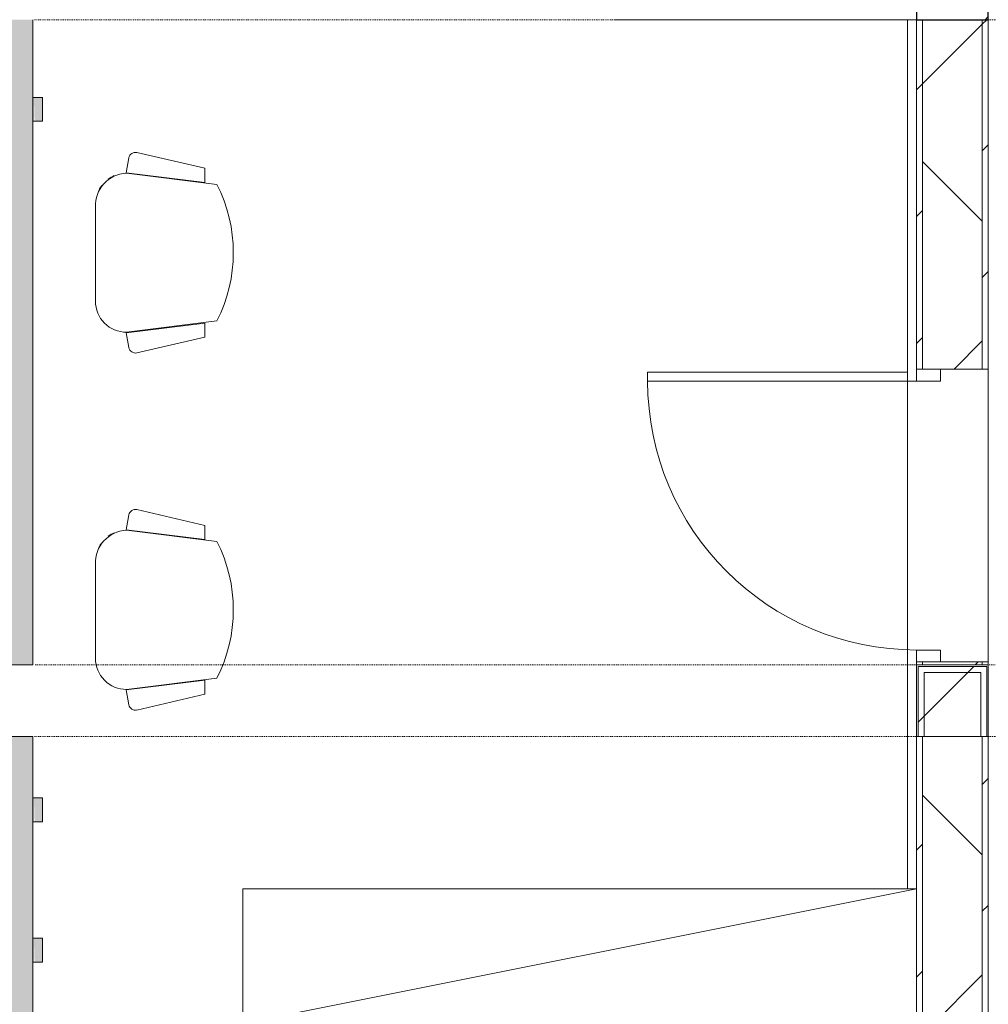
# Model space of a CAD drawing. Header units: centimetres. Extents: x 6036 to 22185, y 5782 to 11383.
# Tile 89 of 183: x 11172 to 11497, y 9940 to 10270. Entities that reach past the tile are written whole.
import ezdxf

# ---------------------------------------------------------------- set-up
doc = ezdxf.new("R2010")
doc.units = ezdxf.units.CM
doc.linetypes.add('Dash', pattern=[0.6, 0.3, -0.3])
for name, color, linetype, lineweight in [('A-COLS', 52, 'Continuous', 9), ('A-COLS-HDLN', 52, 'Dash', 9), ('A-DOOR', 31, 'Continuous', 9), ('A-DOOR-FRAM', 31, 'Continuous', 9), ('A-DOOR-OPNG', 31, 'Continuous', 9), ('A-FLOR', 192, 'Continuous', 9), ('A-GENM', 13, 'Continuous', 9), ('A-WALL', 113, 'Continuous', 9), ('A-WALL-FNSH', 113, 'Continuous', 25), ('A-WALL-PATT', 111, 'Continuous', 25), ('I-FURN', 30, 'Continuous', 9), ('Q-CASE', 31, 'Continuous', 9)]:
    doc.layers.add(name, color=color, linetype=linetype, lineweight=lineweight)
pattern_1 = [(45, (5468.8, 0), (-21.2132, 21.2132), [])]
pattern_2 = [(45, (5468.8, 0), (-53.033, 53.033), []), (135, (5468.8, 0), (-53.033, -53.033), [])]

# ---------------------------------------------------------------- blocks, each defined once
blk = doc.blocks.new('GEMO_WregaPodstawowaDrewno - GEMO_WregaPodstawowaDrewno-5875956-7-01 ZestMeble')
at = {"layer": 'A-COLS-HDLN', "color": 254}
blk.add_line((12, -391.15), (12, 391.15), dxfattribs=at)
blk = doc.blocks.new('GEMO_WregaPodstawowaDrewno - GEMO_WregaPodstawowaDrewno-V74-7-01 ZestMeble')
at = {"layer": 'A-COLS-HDLN', "color": 254}
for p, q in [((-12, 391.15), (-12, -391.15)), ((12, -391.15), (12, 391.15)), ((-12, -96), (-12, -99)), ((12, -99), (12, -96))]:
    blk.add_line(p, q, dxfattribs=at)
blk = doc.blocks.new('CASE_Szafa_P2 - E21-S_Regal_Instx60x100__Administracja_low-9658859-7-01 ZestMeble')
at = {"layer": 'Q-CASE'}
for p, q in [((112.73, 0), (-112.73, 0)), ((-112.73, 0), (-112.73, -45)), ((112.73, 0), (-112.73, 0)), ((-112.73, 0), (-112.73, -45)), ((-112.73, -45), (112.73, 0)), ((112.73, 0), (-112.73, 0)), ((112.73, -45), (112.73, 0)), ((112.73, -45), (112.73, 0)), ((-112.73, -45), (112.73, -45)), ((-112.73, -45), (112.73, -45))]:
    blk.add_line(p, q, dxfattribs=at)
blk = doc.blocks.new('FURN_FotelBiurowy_P1 - E2_FotelBiurowy-V160-7-01 ZestMeble')
at = {"layer": 'I-FURN'}
for p, q in [((-22.86, 16), (-26.64, -14.24)), ((26.62, -14.24), (22.86, 16)), ((-28.25, 12), (-33.54, -10.74)), ((-28.25, 12), (-33.54, -10.74)), ((-23.54, 12), (-28.25, 12)), ((-23.54, 12), (-28.25, 12)), ((-26.78, -14.3), (-23.54, 12)), ((-26.78, -14.3), (-23.54, 12)), ((28.25, 12), (23.54, 12)), ((23.54, 12), (26.78, -14.3)), ((26.78, -14.3), (23.54, 12)), ((23.54, 12), (28.25, 12)), ((33.54, -10.74), (28.25, 12)), ((28.25, 12), (33.54, -10.74)), ((-31.77, -13.42), (-26.78, -14.3)), ((-31.77, -13.42), (-26.78, -14.3)), ((26.78, -14.3), (31.77, -13.42)), ((31.77, -13.42), (26.78, -14.3)), ((-15.24, -24.64), (16.23, -24.64))]:
    blk.add_line(p, q, dxfattribs=at)
for centre, radius, start, end in [((0, -28.69), 50.2, 62.9089, 117.0911), ((-31.38, -11.24), 2.21, 166.8942, 260), ((-31.38, -11.24), 2.21, 166.8942, 260), ((31.38, -11.24), 2.21, 280, 13.1058), ((31.38, -11.24), 2.21, 280, 13.1058), ((-15.71, -13.71), 10.94, 182.7998, 272.4813), ((16.23, -14.24), 10.4, 270, 0), ((-16.36, -14.24), 10.28, 203.3147, 216.2379), ((-16.36, -14.24), 10.28, 233.4079, 243.4033)]:
    blk.add_arc(centre, radius, start, end, dxfattribs=at)
blk = doc.blocks.new('DOOR_Drzwi-1S_P1 - C13-D_Drzwi_90x200_-8233003-7-01 ZestMeble')
at = {"layer": 'A-DOOR'}
for p, q in [((48, 102), (45, 102)), ((45, 12), (45, 102)), ((48, 15), (48, 102)), ((48, 15), (45, 15))]:
    blk.add_line(p, q, dxfattribs=at)
at = {"layer": 'A-DOOR-FRAM'}
for p, q in [((-49, 4), (-49, 12)), ((-49, 12), (-45, 12)), ((-45, 12), (-45, 4)), ((45, 4), (45, 12)), ((45, 12), (49, 12)), ((49, 12), (49, 4)), ((-45, 4), (-49, 4)), ((49, 4), (45, 4))]:
    blk.add_line(p, q, dxfattribs=at)
at = {"layer": 'A-DOOR-OPNG'}
blk.add_arc((45, 12), 90, 90, 180, dxfattribs=at)
blk = doc.blocks.new('FURN_Wr_Biurko 3 - E25-B-03_BiurkoSzafka-8970924-7-01 ZestMeble')
at = {"layer": 'A-GENM'}
for points in [[(-108, 55.77), (-108, -10), (108, -10), (108, 99.65), (-108, 99.65), (-108, 63.38)], [(74, -10), (74, -10.5), (82, -10.5), (82, -10), (76.02, -10)], [(74, -12.76), (74, -13.3), (82, -13.3), (82, -10.5), (74, -10.73), (74, -12.09)]]:
    blk.add_hatch(color=60, dxfattribs=at).paths.add_polyline_path(points)
for p, q in [((108, 99.65), (-108, 99.65)), ((-108, 55.77), (-108, -10)), ((108, 55.32), (108, 55.77)), ((-108, -10), (108, -10)), ((74, -10.5), (74, -10)), ((74, -10.5), (74, -13.3)), ((82, -10), (82, -10.5)), ((82, -13.3), (82, -10.5)), ((74, -13.3), (82, -13.3))]:
    blk.add_line(p, q, dxfattribs=at)
blk = doc.blocks.new('FURN_Wr_Biurko 4 - E25-B-04_BiurkoSzafka-8978767-7-01 ZestMeble')
at = {"layer": 'A-GENM'}
for points in [[(0, 99.65), (0, -10), (96, -10), (96, 99.65), (12.09, 99.65)], [(20.5, -10), (20.5, -10.5), (28.5, -10.5), (28.5, -10)], [(20.5, -13.3), (28.5, -13.3), (28.5, -10.5), (20.5, -10.73), (20.5, -12.76)], [(67.5, -10.5), (75.5, -10.5), (75.5, -10), (67.5, -10)], [(67.5, -11.32), (67.5, -13.3), (75.5, -13.3), (75.5, -10.5), (67.5, -10.73)]]:
    blk.add_hatch(color=61, dxfattribs=at).paths.add_polyline_path(points)
for p, q in [((96, 99.65), (0, 99.65)), ((96, -10), (96, 55.77)), ((0, -10), (96, -10)), ((20.5, -10.5), (20.5, -10)), ((20.5, -10.5), (20.5, -13.3)), ((28.5, -10), (28.5, -10.5)), ((28.5, -13.3), (28.5, -10.5)), ((67.5, -10.5), (67.5, -10)), ((67.5, -10.5), (67.5, -13.3)), ((75.5, -10), (75.5, -10.5)), ((75.5, -13.3), (75.5, -10.5)), ((20.5, -13.3), (28.5, -13.3)), ((67.5, -13.3), (75.5, -13.3))]:
    blk.add_line(p, q, dxfattribs=at)

msp = doc.modelspace()

# ---------------------------------------------------------------- hatches: boundary and pattern name
at = {"layer": 'A-COLS'}
h = msp.add_hatch(dxfattribs=at)
h.set_pattern_fill('FP_35', color=256, style=0, pattern_type=2)
h.set_pattern_definition([(45, (5468.8, 0), (-33.67596, 33.67596), [])])
h.paths.add_polyline_path([(12066.9, 10269.89), (12083.83, 10269.89), (12083.83, 10293.89), (12037.65, 10293.89), (12037.65, 10269.89), (12042.19, 10269.89)])
h.paths.add_polyline_path([(11640.56, 10269.89), (11664.56, 10269.89), (11664.56, 10293.89), (11640.56, 10293.89)])
h.paths.add_polyline_path([(11472.56, 10269.89), (11496.56, 10269.89), (11496.56, 10293.89), (11472.56, 10293.89), (11472.56, 10293.39)])
h.paths.add_polyline_path([(11099.47, 10269.89), (11099.47, 10293.89), (11053.28, 10293.89), (11053.28, 10269.89), (11078.7, 10269.89)])
at = {"layer": 'A-WALL-PATT', "lineweight": 9}
h = msp.add_hatch(dxfattribs=at)
h.set_pattern_fill('FP_13', color=256, style=0, pattern_type=2)
h.set_pattern_definition(pattern_1)
h.paths.add_polyline_path([(11472.56, 10053.89), (11474.56, 10053.89), (11474.56, 10054.89), (11472.56, 10054.89)])
h.paths.add_polyline_path([(11474.56, 10152.89), (11474.56, 10269.89), (11472.56, 10269.89), (11472.56, 10152.89)])
h = msp.add_hatch(dxfattribs=at)
h.set_pattern_fill('FP_14', color=256, style=0, pattern_type=2)
h.set_pattern_definition(pattern_2)
h.paths.add_polyline_path([(11494.56, 10053.89), (11494.56, 10054.89), (11474.56, 10054.89), (11474.56, 10053.89)])
h.paths.add_polyline_path([(11494.56, 10152.89), (11494.56, 10269.89), (11474.56, 10269.89), (11474.56, 10152.89)])
h = msp.add_hatch(dxfattribs=at)
h.set_pattern_fill('FP_13', color=256, style=0, pattern_type=2)
h.set_pattern_definition(pattern_1)
h.paths.add_polyline_path([(11494.56, 10053.89), (11496.56, 10053.89), (11496.56, 10054.89), (11494.56, 10054.89)])
h.paths.add_polyline_path([(11496.56, 10152.89), (11496.56, 10269.89), (11494.56, 10269.89), (11494.56, 10152.89)])
h = msp.add_hatch(dxfattribs=at)
h.set_pattern_fill('FP_13', color=256, style=0, pattern_type=2)
h.set_pattern_definition(pattern_1)
h.paths.add_polyline_path([(11664.06, 10029.89), (11664.06, 10053.39), (11641.06, 10053.39), (11641.06, 10029.89), (11643.06, 10029.89), (11643.06, 10051.39), (11662.06, 10051.39), (11662.06, 10029.89)])
h.paths.add_polyline_path([(11475.06, 10029.89), (11475.06, 10051.39), (11494.06, 10051.39), (11494.06, 10029.89), (11496.06, 10029.89), (11496.06, 10053.39), (11473.06, 10053.39), (11473.06, 10029.89)])
h.paths.add_polyline_path([(11053.86, 10029.89), (11056.17, 10029.89), (11056.17, 10051.39), (11096.58, 10051.39), (11096.58, 10029.89), (11098.89, 10029.89), (11098.89, 10053.39), (11053.86, 10053.39), (11053.86, 10035.8)])
h = msp.add_hatch(dxfattribs=at)
h.set_pattern_fill('FP_14', color=256, style=0, pattern_type=2)
h.set_pattern_definition(pattern_2)
h.paths.add_polyline_path([(11662.06, 10029.89), (11662.06, 10051.39), (11643.06, 10051.39), (11643.06, 10029.89)])
h.paths.add_polyline_path([(11475.06, 10029.89), (11494.06, 10029.89), (11494.06, 10051.39), (11475.06, 10051.39), (11475.06, 10035.8)])
h.paths.add_polyline_path([(11056.17, 10029.89), (11096.58, 10029.89), (11096.58, 10051.39), (11056.17, 10051.39), (11056.17, 10035.8)])
h = msp.add_hatch(dxfattribs=at)
h.set_pattern_fill('FP_13', color=256, style=0, pattern_type=2)
h.set_pattern_definition(pattern_1)
h.paths.add_polyline_path([(11474.56, 9573.89), (11474.56, 9690.89), (11472.56, 9690.89), (11472.56, 9573.89)])
h.paths.add_polyline_path([(11474.56, 9788.89), (11474.56, 10029.89), (11472.56, 10029.89), (11472.56, 9788.89)])
h = msp.add_hatch(dxfattribs=at)
h.set_pattern_fill('FP_14', color=256, style=0, pattern_type=2)
h.set_pattern_definition(pattern_2)
h.paths.add_polyline_path([(11494.56, 9573.89), (11494.56, 9690.89), (11474.56, 9690.89), (11474.56, 9573.89)])
h.paths.add_polyline_path([(11474.56, 9788.89), (11494.56, 9788.89), (11494.56, 10029.89), (11474.56, 10029.89), (11474.56, 9945.98)])
h = msp.add_hatch(dxfattribs=at)
h.set_pattern_fill('FP_13', color=256, style=0, pattern_type=2)
h.set_pattern_definition(pattern_1)
h.paths.add_polyline_path([(11496.56, 9573.89), (11496.56, 9690.89), (11494.56, 9690.89), (11494.56, 9573.89)])
h.paths.add_polyline_path([(11494.56, 9788.89), (11496.56, 9788.89), (11496.56, 10029.89), (11494.56, 10029.89), (11494.56, 9945.98)])

# ---------------------------------------------------------------- linework, layer by layer
at = {"layer": 'A-COLS', "lineweight": 25}
for p, q in [((11496.56, 10269.89), (11496.56, 10293.89)), ((11472.56, 10293.39), (11472.56, 10269.89)), ((11472.56, 10269.89), (11496.56, 10269.89))]:
    msp.add_line(p, q, dxfattribs=at)
at = {"layer": 'A-FLOR'}
for p, q in [((11469.56, 9978.89), (11469.56, 10269.89)), ((11496.56, 10152.89), (11496.56, 10054.89))]:
    msp.add_line(p, q, dxfattribs=at)
at = {"layer": 'A-WALL', "color": 9, "lineweight": 18}
for p, q in [((11494.56, 10269.89), (11474.56, 10269.89)), ((11474.56, 10152.89), (11474.56, 10269.89)), ((11494.56, 10152.89), (11494.56, 10269.89)), ((11474.56, 10152.89), (11494.56, 10152.89)), ((11494.56, 10054.89), (11474.56, 10054.89)), ((11474.56, 10053.89), (11474.56, 10054.89)), ((11474.56, 10053.89), (11494.56, 10053.89)), ((11494.56, 10053.89), (11494.56, 10054.89)), ((11475.06, 10051.39), (11475.06, 10029.89)), ((11494.06, 10051.39), (11475.06, 10051.39)), ((11494.06, 10029.89), (11494.06, 10051.39)), ((11494.56, 10029.89), (11474.56, 10029.89)), ((11474.56, 9788.89), (11474.56, 10029.89)), ((11475.06, 10029.89), (11494.06, 10029.89)), ((11494.56, 9788.89), (11494.56, 10029.89))]:
    msp.add_line(p, q, dxfattribs=at)
at = {"layer": 'A-WALL'}
for p, q in [((11473.06, 10053.39), (11473.06, 10029.89)), ((11496.06, 10053.39), (11473.06, 10053.39)), ((11496.06, 10029.89), (11496.06, 10053.39))]:
    msp.add_line(p, q, dxfattribs=at)
at = {"layer": 'A-WALL-FNSH', "color": 253, "lineweight": 9}
for p, q in [((11496.56, 10152.89), (11496.56, 10509.89)), ((11474.56, 10269.89), (11371.56, 10269.89)), ((11472.56, 10269.89), (11472.56, 10152.89)), ((11496.56, 10269.89), (11494.56, 10269.89)), ((11472.56, 10152.89), (11474.56, 10152.89)), ((11494.56, 10152.89), (11496.56, 10152.89)), ((11472.56, 10054.89), (11472.56, 10053.89)), ((11474.56, 10054.89), (11472.56, 10054.89)), ((11496.56, 10053.89), (11472.56, 10053.89)), ((11472.56, 10053.89), (11472.56, 10029.89)), ((11472.56, 10053.89), (11474.56, 10053.89)), ((11496.56, 10054.89), (11494.56, 10054.89)), ((11494.56, 10053.89), (11496.56, 10053.89)), ((11496.56, 10053.89), (11496.56, 10054.89)), ((11496.56, 10029.89), (11496.56, 10053.89)), ((11472.56, 10029.89), (11473.06, 10029.89)), ((11472.56, 10029.89), (11472.56, 9978.89)), ((11474.56, 10029.89), (11472.56, 10029.89)), ((11473.06, 10029.89), (11475.06, 10029.89)), ((11494.06, 10029.89), (11496.06, 10029.89)), ((11496.56, 10029.89), (11494.56, 10029.89)), ((11496.06, 10029.89), (11496.56, 10029.89)), ((11496.56, 9788.89), (11496.56, 10029.89))]:
    msp.add_line(p, q, dxfattribs=at)

# ---------------------------------------------------------------- block references
at = {"layer": 'A-COLS-HDLN', "color": 254, "rotation": 269.9999999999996}
for name, p in [('GEMO_WregaPodstawowaDrewno - GEMO_WregaPodstawowaDrewno-5875956-7-01 ZestMeble', (11568.56, 10281.89)), ('GEMO_WregaPodstawowaDrewno - GEMO_WregaPodstawowaDrewno-V74-7-01 ZestMeble', (11568.56, 10041.89))]:
    msp.add_blockref(name, p, dxfattribs=at)
at = {"layer": 'A-DOOR', "rotation": 90}
msp.add_blockref('DOOR_Drzwi-1S_P1 - C13-D_Drzwi_90x200_-8233003-7-01 ZestMeble', (11484.56, 10103.89), dxfattribs=at)
at = {"layer": 'A-GENM', "rotation": 89.9999999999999}
for name, p in [('FURN_Wr_Biurko 3 - E25-B-03_BiurkoSzafka-8970924-7-01 ZestMeble', (11166.79, 10161.89)), ('FURN_Wr_Biurko 4 - E25-B-04_BiurkoSzafka-8978767-7-01 ZestMeble', (11166.79, 9933.89))]:
    msp.add_blockref(name, p, dxfattribs=at)
at = {"layer": 'I-FURN', "rotation": 269.9999999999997}
for p in [(11222.4, 10191.89), (11222.4, 10072.34)]:
    msp.add_blockref('FURN_FotelBiurowy_P1 - E2_FotelBiurowy-V160-7-01 ZestMeble', p, dxfattribs=at)
at = {"layer": 'Q-CASE', "rotation": 180}
msp.add_blockref('CASE_Szafa_P2 - E21-S_Regal_Instx60x100__Administracja_low-9658859-7-01 ZestMeble', (11359.82, 9933.89), dxfattribs=at)

doc.saveas('drawing.dxf')
